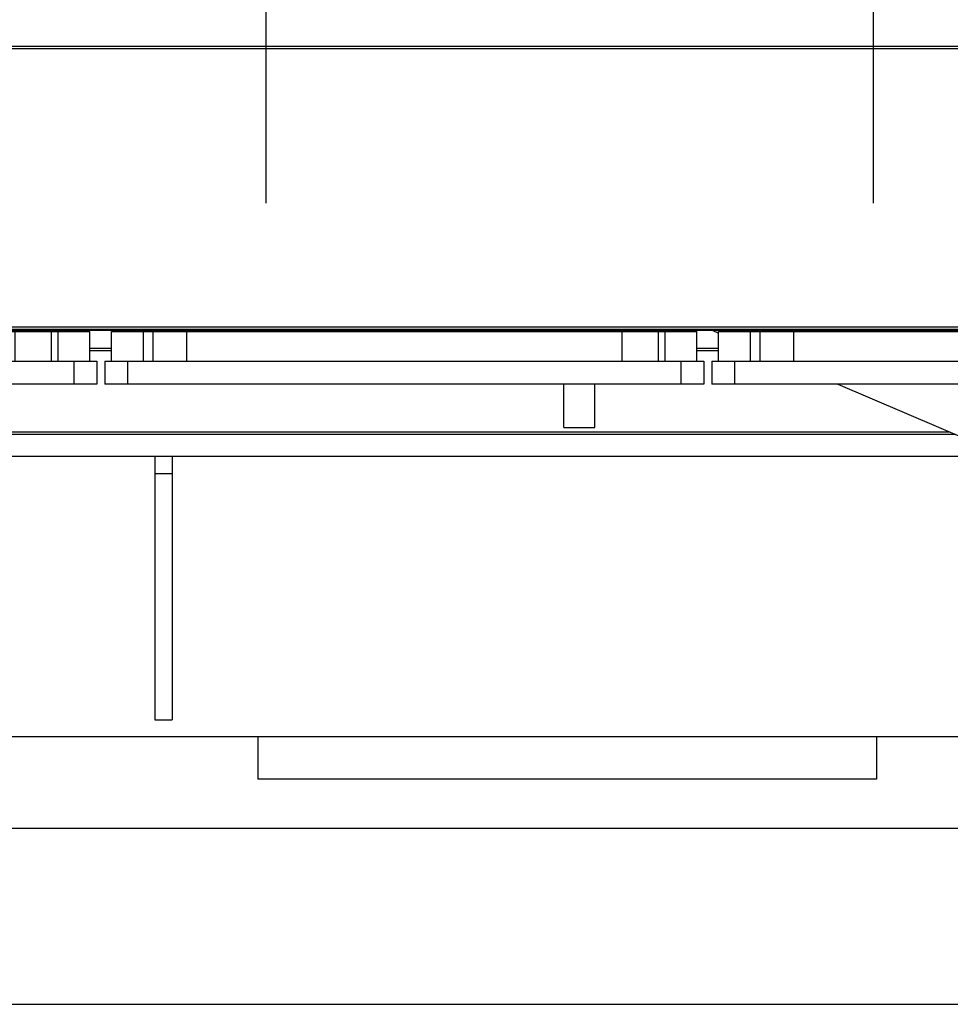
# Model space of a CAD drawing. Header units: millimetres. Extents: x 0 to 1189, y 0 to 841.
# Tile 128 of 173: x 859 to 892, y 240 to 275. Entities that reach past the tile are written whole.
import ezdxf
from ezdxf.enums import TextEntityAlignment as Align

# ---------------------------------------------------------------- set-up
doc = ezdxf.new("R2010")
doc.units = ezdxf.units.MM
doc.header["$LTSCALE"] = 65.395
doc.linetypes.add('CENTER', pattern=[0.6, 0.375, -0.075, 0.075, -0.075])
doc.layers.get('0').update_dxf_attribs({"linetype": 'CONTINUOUS'})
for name, color, linetype in [('1907_153700_15_ABL1667', 7, 'CONTINUOUS'), ('1907_153700_15_T2_PBL1698', 7, 'CONTINUOUS'), ('1907_153700_15_T3_PBL1668', 7, 'CONTINUOUS'), ('1907_210700_40_SIMPLE1_T2_X_PBL1685', 7, 'CONTINUOUS'), ('1907_210700_40_SIMPLE1_T2_X_PBL1687', 7, 'CONTINUOUS'), ('1907_210700_40_SIMPLE1_X_ABL1684', 7, 'CONTINUOUS'), ('1907_210700_40_SIMPLE1_X_ABL1686', 7, 'CONTINUOUS'), ('1937_111000_09_SIMPLE1_D_ABL1704', 7, 'CONTINUOUS'), ('1937_111000_09_SIMPLE1_T1_D_PBL1705', 7, 'CONTINUOUS'), ('1937_111200_09_SIMPLE1_B_ABL1689', 7, 'CONTINUOUS'), ('1937_111200_09_SIMPLE1_T7_B_PBL1706', 7, 'CONTINUOUS'), ('1937_111200_09_SIMPLE1_T7_B_PBL1707', 7, 'CONTINUOUS'), ('1937_111200_09_SIMPLE1_T7_B_PBL1708', 7, 'CONTINUOUS'), ('32067_000000_TLKGS_MARKETING_ABL1662', 7, 'CONTINUOUS'), ('32067_030000_TLKGS_V_ABL1682', 7, 'CONTINUOUS'), ('32067_100000_TLKGS_V_ABL1688', 7, 'CONTINUOUS'), ('32067_171000_01_SIMPLE1_T1_X_PBL1717', 7, 'CONTINUOUS'), ('32067_171000_01_SIMPLE1_X_ABL1716', 7, 'CONTINUOUS'), ('32067_200000_TLKGS_V_ABL1683', 7, 'CONTINUOUS'), ('32067_300000_TLKGS_V_ABL1699', 7, 'CONTINUOUS'), ('32067_390200_01_SIMPLE1_T1_X_PBL1703', 7, 'CONTINUOUS'), ('32067_390200_01_SIMPLE1_X_ABL1702', 7, 'CONTINUOUS'), ('6M32E_GENSET_GRUNDRAHMEN_ABL1564', 7, 'CONTINUOUS'), ('6M32E_GENSET_GRUNDRAHMEN_T1_PBL1565', 7, 'CONTINUOUS'), ('6M32E_GENSET_VERROHRUNG_ABL1501', 7, 'CONTINUOUS'), ('oben_15_VBL1498', 7, 'CONTINUOUS')]:
    doc.layers.add(name, color=color, linetype=linetype)
doc.styles.get("Standard").update_dxf_attribs({"font": 'txt', "width": 0.6})
doc.dimstyles.new('DIMSTYLE_4', dxfattribs={"dimtxt": 3.5, "dimasz": 3.5, "dimexe": 1.8, "dimexo": 0, "dimgap": 0.875, "dimtad": 1, "dimdec": 0, "dimlfac": 25, "dimdsep": 46, "dimtxsty": 'Standard', "dimblk": '_FILLED', "dimblk1": '_FILLED', "dimblk2": '_FILLED', "dimcen": 0.09, "dimadec": 0, "dimazin": 0, "dimtp": 2, "dimtm": 2, "dimtfac": 1, "dimtdec": 0, "dimtofl": 0, "dimtmove": 0, "dimatfit": 3, "dimldrblk": '_FILLED', "dimfxl": 1, "dimtolj": 1, "dimarcsym": 0})

# ---------------------------------------------------------------- blocks, each defined once
blk = doc.blocks.new('_FILLED')
at = {"color": 0, "linetype": 'ByBlock'}
blk.add_solid([(0, 0), (-1, 0.1671), (-1, -0.1671)], dxfattribs=at)
blk = doc.blocks.new('*D20')
at = {"color": 2, "linetype": 'Continuous'}
for p, q in [((677.78, 344.185), (999.278, 344.185)), ((997.478, 344.185), (997.478, 292.245)), ((997.478, 240.306), (997.478, 292.245)), ((677.78, 240.306), (999.278, 240.306))]:
    blk.add_line(p, q, dxfattribs=at)
at = {"color": 2, "linetype": 'Continuous', "xscale": 3.5, "yscale": 3.5, "zscale": 3.5}
for p, rotation in [((997.478, 344.185), 90), ((997.478, 240.306), 270)]:
    blk.add_blockref('_FILLED', p, dxfattribs=dict(at, rotation=rotation))
at = {"color": 2, "linetype": 'Continuous', "width": 0.672619}
blk.add_text('2597', height=3.5, rotation=90, dxfattribs=at).set_placement((996.603, 292.245), align=Align.CENTER)
blk = doc.blocks.new('1907_153700_15_T3_PBL1668', base_point=(894.2, 255.634))
at = {"layer": '1907_153700_15_T3_PBL1668', "color": 7, "linetype": 'Continuous'}
for p, q in [((894.5, 257.965), (894.5, 259.423)), ((893.9, 257.965), (893.9, 259.045)), ((893.9, 251.845), (893.9, 252.965)), ((894.5, 251.845), (894.5, 252.951)), ((894.5, 251.845), (893.9, 251.845))]:
    blk.add_line(p, q, dxfattribs=at)
blk = doc.blocks.new('1907_153700_15_T2_PBL1698', base_point=(889.498, 261.745))
at = {"layer": '1907_153700_15_T2_PBL1698', "color": 7, "linetype": 'Continuous'}
for p, q in [((883.3, 263.845), (883.523, 263.749)), ((887.686, 261.965), (892.5, 259.902)), ((895.5, 259.645), (895.696, 260.176)), ((894.853, 259.645), (895.5, 259.645))]:
    blk.add_line(p, q, dxfattribs=at)
blk = doc.blocks.new('1907_153700_15_ABL1667', base_point=(889.498, 257.845))
at = {"layer": '1907_153700_15_T2_PBL1698'}
blk.add_blockref('1907_153700_15_T2_PBL1698', (889.498, 261.745), dxfattribs=at)
at = {"layer": '1907_153700_15_T3_PBL1668'}
blk.add_blockref('1907_153700_15_T3_PBL1668', (894.2, 255.634), dxfattribs=at)
blk = doc.blocks.new('6M32E_GENSET_VERROHRUNG_ABL1501', base_point=(767.416, 296.045))
at = {"layer": '1907_153700_15_ABL1667'}
blk.add_blockref('1907_153700_15_ABL1667', (889.498, 257.845), dxfattribs=at)
blk = doc.blocks.new('6M32E_GENSET_GRUNDRAHMEN_T1_PBL1565', base_point=(767.06, 292.245))
at = {"layer": '6M32E_GENSET_GRUNDRAHMEN_T1_PBL1565', "color": 7, "linetype": 'Continuous'}
for p, q in [((767.904, 259.445), (892.5, 259.445)), ((863.84, 259.445), (863.84, 250.245)), ((864.44, 259.445), (864.44, 250.245)), ((863.84, 258.845), (864.44, 258.845)), ((863.84, 250.245), (864.44, 250.245)), ((907.98, 249.645), (615.84, 249.645)), ((867.44, 249.645), (867.44, 248.165)), ((889.04, 249.645), (889.04, 248.165)), ((889.04, 248.165), (867.44, 248.165)), ((921.44, 246.445), (677.78, 246.445))]:
    blk.add_line(p, q, dxfattribs=at)
blk = doc.blocks.new('6M32E_GENSET_GRUNDRAHMEN_ABL1564', base_point=(767.06, 292.245))
at = {"layer": '6M32E_GENSET_GRUNDRAHMEN_T1_PBL1565'}
blk.add_blockref('6M32E_GENSET_GRUNDRAHMEN_T1_PBL1565', (767.06, 292.245), dxfattribs=at)
blk = doc.blocks.new('1907_210700_40_SIMPLE1_T2_X_PBL1685', base_point=(888.92, 291.645))
at = {"layer": '1907_210700_40_SIMPLE1_T2_X_PBL1685', "color": 2, "linetype": 'CENTER'}
blk.add_line((888.92, 292.805), (888.92, 264.862), dxfattribs=at)
blk = doc.blocks.new('1907_210700_40_SIMPLE1_X_ABL1684', base_point=(888.92, 291.645))
at = {"layer": '1907_210700_40_SIMPLE1_T2_X_PBL1685'}
blk.add_blockref('1907_210700_40_SIMPLE1_T2_X_PBL1685', (888.92, 291.645), dxfattribs=at)
blk = doc.blocks.new('1907_210700_40_SIMPLE1_T2_X_PBL1687', base_point=(867.72, 291.264))
at = {"layer": '1907_210700_40_SIMPLE1_T2_X_PBL1687', "color": 2, "linetype": 'CENTER'}
blk.add_line((867.72, 292.805), (867.72, 264.672), dxfattribs=at)
blk = doc.blocks.new('1907_210700_40_SIMPLE1_X_ABL1686', base_point=(867.72, 291.264))
at = {"layer": '1907_210700_40_SIMPLE1_T2_X_PBL1687'}
blk.add_blockref('1907_210700_40_SIMPLE1_T2_X_PBL1687', (867.72, 291.264), dxfattribs=at)
blk = doc.blocks.new('32067_200000_TLKGS_V_ABL1683', base_point=(835.759, 291.55))
at = {"layer": '1907_210700_40_SIMPLE1_X_ABL1684'}
blk.add_blockref('1907_210700_40_SIMPLE1_X_ABL1684', (888.92, 291.645), dxfattribs=at)
at = {"layer": '1907_210700_40_SIMPLE1_X_ABL1686'}
blk.add_blockref('1907_210700_40_SIMPLE1_X_ABL1686', (867.72, 291.264), dxfattribs=at)
blk = doc.blocks.new('1937_111200_09_SIMPLE1_T7_B_PBL1706', base_point=(893.623, 262.885))
at = {"layer": '1937_111200_09_SIMPLE1_T7_B_PBL1706', "color": 7, "linetype": 'Continuous'}
for p, q in [((883.523, 263.805), (893.404, 263.805)), ((883.523, 262.765), (883.523, 263.805)), ((899.9, 263.805), (903.964, 263.805)), ((903.964, 262.991), (903.964, 263.805)), ((883.283, 262.765), (892.513, 262.765)), ((883.283, 262.765), (883.283, 261.965)), ((892.914, 262.765), (894.486, 262.765)), ((899.3, 262.765), (903.652, 262.765)), ((892.5, 261.965), (883.283, 261.965)), ((893.779, 261.965), (892.9, 261.965)), ((902.551, 261.965), (898.537, 261.965))]:
    blk.add_line(p, q, dxfattribs=at)
at = {"layer": '1937_111200_09_SIMPLE1_T7_B_PBL1706', "color": 9, "linetype": 'Continuous'}
for p, q in [((884.624, 263.805), (884.624, 262.765)), ((884.968, 263.805), (884.968, 262.765)), ((886.143, 263.805), (886.143, 262.765)), ((901.343, 263.805), (901.343, 262.765)), ((902.611, 263.805), (902.611, 262.765)), ((902.847, 263.805), (902.847, 262.765)), ((884.083, 262.765), (884.083, 261.965)), ((903.404, 262.765), (903.404, 262.584))]:
    blk.add_line(p, q, dxfattribs=at)
blk = doc.blocks.new('1937_111200_09_SIMPLE1_T7_B_PBL1707', base_point=(872.547, 262.885))
at = {"layer": '1937_111200_09_SIMPLE1_T7_B_PBL1707', "color": 7, "linetype": 'Continuous'}
for p, q in [((862.327, 263.805), (882.767, 263.805)), ((862.327, 262.765), (862.327, 263.805)), ((882.767, 262.765), (882.767, 263.805)), ((862.087, 262.765), (883.007, 262.765)), ((862.087, 262.765), (862.087, 261.965)), ((883.007, 262.765), (883.007, 261.965)), ((883.007, 261.965), (862.087, 261.965))]:
    blk.add_line(p, q, dxfattribs=at)
at = {"layer": '1937_111200_09_SIMPLE1_T7_B_PBL1707', "color": 9, "linetype": 'Continuous'}
for p, q in [((863.427, 263.805), (863.427, 262.765)), ((863.771, 263.805), (863.771, 262.765)), ((864.947, 263.805), (864.947, 262.765)), ((880.147, 263.805), (880.147, 262.765)), ((881.414, 263.805), (881.414, 262.765)), ((881.65, 263.805), (881.65, 262.765)), ((862.887, 262.765), (862.887, 261.965)), ((882.207, 262.765), (882.207, 261.965))]:
    blk.add_line(p, q, dxfattribs=at)
blk = doc.blocks.new('1937_111200_09_SIMPLE1_T7_B_PBL1708', base_point=(851.35, 262.885))
at = {"layer": '1937_111200_09_SIMPLE1_T7_B_PBL1708', "color": 7, "linetype": 'Continuous'}
for p, q in [((855.738, 263.805), (861.57, 263.805)), ((861.57, 262.765), (861.57, 263.805)), ((841.13, 262.765), (841.13, 263.485)), ((840.89, 262.765), (861.81, 262.765)), ((840.89, 262.765), (840.89, 261.965)), ((861.81, 262.765), (861.81, 261.965)), ((861.81, 261.965), (840.89, 261.965))]:
    blk.add_line(p, q, dxfattribs=at)
at = {"layer": '1937_111200_09_SIMPLE1_T7_B_PBL1708', "color": 9, "linetype": 'Continuous'}
for p, q in [((858.95, 263.805), (858.95, 262.765)), ((860.217, 263.805), (860.217, 262.765)), ((860.454, 263.805), (860.454, 262.765)), ((842.23, 263.485), (842.23, 262.765)), ((842.574, 263.485), (842.574, 262.765)), ((843.75, 263.485), (843.75, 262.765)), ((841.69, 262.765), (841.69, 261.965)), ((861.01, 262.765), (861.01, 261.965))]:
    blk.add_line(p, q, dxfattribs=at)
blk = doc.blocks.new('1937_111200_09_SIMPLE1_B_ABL1689', base_point=(837.88, 285.877))
at = {"layer": '1937_111200_09_SIMPLE1_T7_B_PBL1706'}
blk.add_blockref('1937_111200_09_SIMPLE1_T7_B_PBL1706', (893.623, 262.885), dxfattribs=at)
at = {"layer": '1937_111200_09_SIMPLE1_T7_B_PBL1707'}
blk.add_blockref('1937_111200_09_SIMPLE1_T7_B_PBL1707', (872.547, 262.885), dxfattribs=at)
at = {"layer": '1937_111200_09_SIMPLE1_T7_B_PBL1708'}
blk.add_blockref('1937_111200_09_SIMPLE1_T7_B_PBL1708', (851.35, 262.885), dxfattribs=at)
blk = doc.blocks.new('1937_111000_09_SIMPLE1_T1_D_PBL1705', base_point=(837.28, 291.062))
at = {"layer": '1937_111000_09_SIMPLE1_T1_D_PBL1705', "color": 7, "linetype": 'Continuous'}
blk.add_line((855.738, 263.845), (905.139, 263.845), dxfattribs=at)
for centre, start, end in [((859.32, 264.245), 321.4841, 325.3605), ((867.72, 264.245), 214.6395, 218.5159), ((867.72, 264.245), 321.4841, 325.3605), ((876.12, 264.245), 214.6395, 218.5159), ((876.12, 264.245), 321.4841, 325.3605), ((880.52, 264.245), 214.6395, 218.5159), ((880.52, 264.245), 321.4841, 325.3605)]:
    blk.add_arc(centre, 0.7, start, end, dxfattribs=at)
blk = doc.blocks.new('1937_111000_09_SIMPLE1_D_ABL1704', base_point=(837.28, 291.062))
at = {"layer": '1937_111000_09_SIMPLE1_T1_D_PBL1705'}
blk.add_blockref('1937_111000_09_SIMPLE1_T1_D_PBL1705', (837.28, 291.062), dxfattribs=at)
blk = doc.blocks.new('32067_171000_01_SIMPLE1_T1_X_PBL1717', base_point=(838.04, 274.331))
at = {"layer": '32067_171000_01_SIMPLE1_T1_X_PBL1717', "color": 9, "linetype": 'Continuous'}
for p, q in [((771.32, 273.766), (904.76, 273.766)), ((771.32, 273.686), (904.76, 273.686)), ((771.32, 263.965), (904.76, 263.965))]:
    blk.add_line(p, q, dxfattribs=at)
at = {"layer": '32067_171000_01_SIMPLE1_T1_X_PBL1717', "color": 7, "linetype": 'Continuous'}
blk.add_line((771.32, 263.885), (904.76, 263.885), dxfattribs=at)
blk = doc.blocks.new('32067_171000_01_SIMPLE1_X_ABL1716', base_point=(837.427, 274.331))
at = {"layer": '32067_171000_01_SIMPLE1_T1_X_PBL1717'}
blk.add_blockref('32067_171000_01_SIMPLE1_T1_X_PBL1717', (838.04, 274.331), dxfattribs=at)
blk = doc.blocks.new('32067_100000_TLKGS_V_ABL1688', base_point=(837.28, 288.843))
at = {"layer": '1937_111000_09_SIMPLE1_D_ABL1704'}
blk.add_blockref('1937_111000_09_SIMPLE1_D_ABL1704', (837.28, 291.062), dxfattribs=at)
at = {"layer": '1937_111200_09_SIMPLE1_B_ABL1689'}
blk.add_blockref('1937_111200_09_SIMPLE1_B_ABL1689', (837.88, 285.877), dxfattribs=at)
at = {"layer": '32067_171000_01_SIMPLE1_X_ABL1716'}
blk.add_blockref('32067_171000_01_SIMPLE1_X_ABL1716', (837.427, 274.331), dxfattribs=at)
blk = doc.blocks.new('32067_390200_01_SIMPLE1_T1_X_PBL1703', base_point=(829.422, 289.085))
at = {"layer": '32067_390200_01_SIMPLE1_T1_X_PBL1703', "color": 7, "linetype": 'Continuous'}
for p, q in [((878.12, 263.805), (878.12, 263.845)), ((879.2, 263.805), (879.2, 263.845)), ((862.327, 263.205), (861.57, 263.205)), ((883.523, 263.205), (882.767, 263.205)), ((878.12, 260.445), (878.12, 261.965)), ((879.2, 260.445), (879.2, 261.965)), ((878.12, 260.445), (879.2, 260.445)), ((891.793, 260.205), (781.22, 260.205))]:
    blk.add_line(p, q, dxfattribs=at)
at = {"layer": '32067_390200_01_SIMPLE1_T1_X_PBL1703', "color": 9, "linetype": 'Continuous'}
for p, q in [((862.327, 263.125), (861.57, 263.125)), ((883.523, 263.125), (882.767, 263.125)), ((891.606, 260.285), (781.22, 260.285))]:
    blk.add_line(p, q, dxfattribs=at)
blk = doc.blocks.new('32067_390200_01_SIMPLE1_X_ABL1702', base_point=(829.422, 289.085))
at = {"layer": '32067_390200_01_SIMPLE1_T1_X_PBL1703'}
blk.add_blockref('32067_390200_01_SIMPLE1_T1_X_PBL1703', (829.422, 289.085), dxfattribs=at)
blk = doc.blocks.new('32067_300000_TLKGS_V_ABL1699', base_point=(829.422, 296.809))
at = {"layer": '32067_390200_01_SIMPLE1_X_ABL1702'}
blk.add_blockref('32067_390200_01_SIMPLE1_X_ABL1702', (829.422, 289.085), dxfattribs=at)
blk = doc.blocks.new('32067_030000_TLKGS_V_ABL1682', base_point=(861.92, 296.621))
at = {"layer": '32067_100000_TLKGS_V_ABL1688'}
blk.add_blockref('32067_100000_TLKGS_V_ABL1688', (837.28, 288.843), dxfattribs=at)
at = {"layer": '32067_200000_TLKGS_V_ABL1683'}
blk.add_blockref('32067_200000_TLKGS_V_ABL1683', (835.759, 291.55), dxfattribs=at)
at = {"layer": '32067_300000_TLKGS_V_ABL1699'}
blk.add_blockref('32067_300000_TLKGS_V_ABL1699', (829.422, 296.809), dxfattribs=at)
blk = doc.blocks.new('32067_000000_TLKGS_MARKETING_ABL1662', base_point=(865.61, 292.831))
at = {"layer": '32067_030000_TLKGS_V_ABL1682'}
blk.add_blockref('32067_030000_TLKGS_V_ABL1682', (861.92, 296.621), dxfattribs=at)
blk = doc.blocks.new('OBEN_15_VBL1498', base_point=(794.858, 305.626))
at = {"layer": '32067_000000_TLKGS_MARKETING_ABL1662'}
blk.add_blockref('32067_000000_TLKGS_MARKETING_ABL1662', (865.61, 292.831), dxfattribs=at)
at = {"layer": '6M32E_GENSET_GRUNDRAHMEN_ABL1564'}
blk.add_blockref('6M32E_GENSET_GRUNDRAHMEN_ABL1564', (767.06, 292.245), dxfattribs=at)
at = {"layer": '6M32E_GENSET_VERROHRUNG_ABL1501'}
blk.add_blockref('6M32E_GENSET_VERROHRUNG_ABL1501', (767.416, 296.045), dxfattribs=at)

msp = doc.modelspace()

# ---------------------------------------------------------------- block references
at = {"layer": 'oben_15_VBL1498'}
msp.add_blockref('OBEN_15_VBL1498', (794.85758, 305.62584), dxfattribs=at)

# ---------------------------------------------------------------- dimensions: what is measured, and where the dimension line sits
at = {"color": 2, "linetype": 'Continuous'}
dim = msp.add_linear_dim(base=(997.47774, 240.30553), p1=(677.77964, 344.18473), p2=(677.77964, 240.30553), angle=270, dimstyle='DIMSTYLE_4', dxfattribs=at)
dim.commit()
dim.dimension.update_dxf_attribs({"geometry": '*D20', "text_midpoint": (997.47774, 291.91182), "dimtype": 160})

doc.saveas('drawing.dxf')
